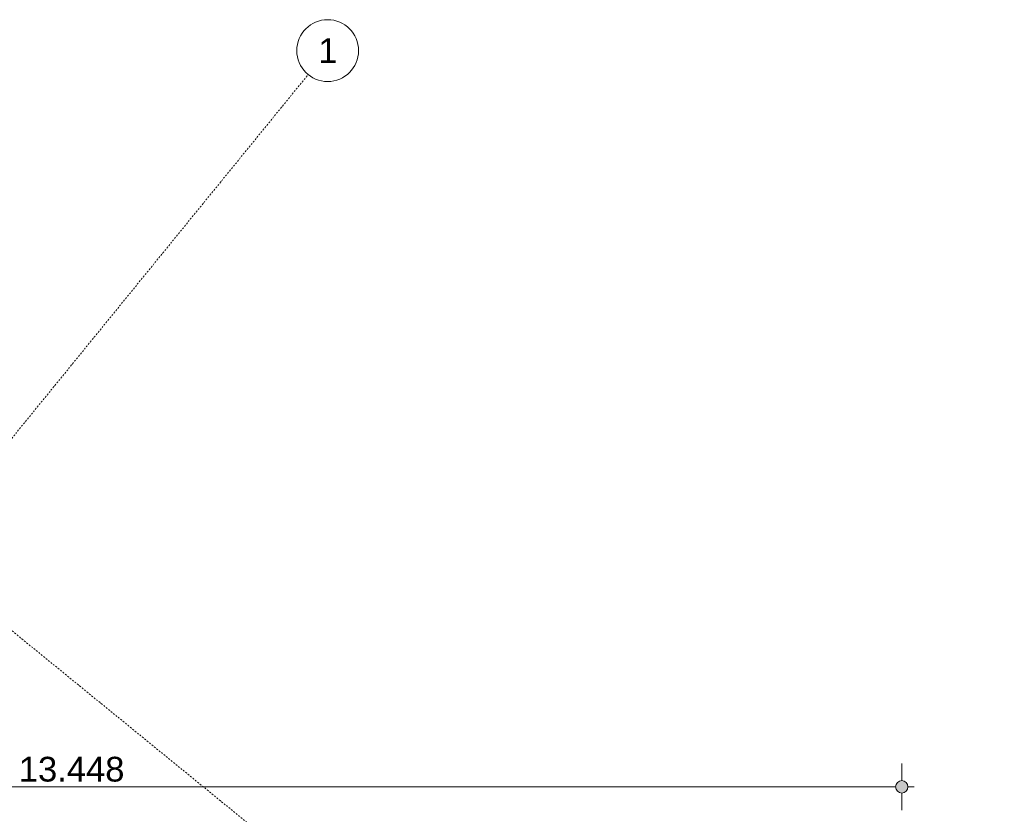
# Model space of a CAD drawing. Extents: x 0 to 46275, y 0 to 29700.
# Tile 11 of 18: x 16032 to 23998, y 7675 to 14100. Entities that reach past the tile are written whole.
import ezdxf
from ezdxf.xclip import XClip

# ---------------------------------------------------------------- set-up
doc = ezdxf.new("R2010")
doc.units = 0
doc.header["$MEASUREMENT"] = 0
doc.header["$XCLIPFRAME"] = 0
doc.linetypes.add('Streep-punt fijn', pattern=[625.500011, 313.000011, -156.25, 0, -156.25])
for name, color, linetype in [('ZZ A Stramien', 7, 'Continuous'), ('ZZZ Maatvoering Luifel', 7, 'Continuous'), ('ZZZ Maatvoering Luifel 2D arcering', 7, 'Continuous')]:
    doc.layers.add(name, color=color, linetype=linetype)
doc.styles.add('GENERATED_STYLE_1', font='arial.ttf')

# ---------------------------------------------------------------- blocks, each defined once
blk = doc.blocks.new('Drawing_2_2', base_point=(7690.6, -30053.4))
at = {"layer": 'ZZZ Maatvoering Luifel 2D arcering', "linetype": 'Continuous', "lineweight": 0, "true_color": 0x000000}
blk.add_hatch(color=18, dxfattribs=at).paths.add_polyline_path([(23129.7, 7928.3), (23120.5, 7911), (23118.7, 7891.6), (23124.4, 7873), (23136.9, 7857.9), (23154.1, 7848.8), (23173.5, 7846.9), (23192.2, 7852.7), (23207.2, 7865.1), (23216.3, 7882.3), (23218.2, 7901.8), (23212.5, 7920.4), (23200, 7935.4), (23182.8, 7944.6), (23163.4, 7946.4), (23144.7, 7940.7)])
at = {"layer": 'ZZ A Stramien', "color": 1, "linetype": 'Streep-punt fijn', "lineweight": 0, "ltscale": 0.04}
for p, q in [((9365.6, 2614.7), (18366, 13656.2)), ((18366, 13656.2), (18366, 13656.2)), ((14044.2, 10728.4), (23998, 2614.7))]:
    blk.add_line(p, q, dxfattribs=at)
at = {"layer": 'ZZ A Stramien', "color": 1, "linetype": 'Continuous', "lineweight": 0, "ltscale": 0.04}
blk.add_circle((18524, 13850), 250, dxfattribs=at)
at = {"layer": 'ZZ A Stramien', "color": 1, "linetype": 'Streep-punt fijn', "lineweight": 0, "ltscale": 0.04}
blk.add_point((18366, 13656.2), dxfattribs=at)
blk.add_point((18366, 13656.2), dxfattribs=at)
at = {"layer": 'ZZZ Maatvoering Luifel', "color": 10, "linetype": 'Continuous', "lineweight": 0, "ltscale": 0.04}
for p, q in [((23168.4, 7946.7), (23168.4, 8084.2)), ((9770.9, 7896.7), (23118.4, 7896.7)), ((23218.4, 7896.7), (23268.4, 7896.7)), ((23168.4, 7709.2), (23168.4, 7846.7))]:
    blk.add_line(p, q, dxfattribs=at)
blk.add_circle((23168.4, 7896.7), 50, dxfattribs=at)
at = {"layer": 'ZZ A Stramien', "color": 10, "linetype": 'Continuous', "lineweight": 0, "insert": (18447.7, 13950), "char_height": 200, "attachment_point": 1, "style": 'GENERATED_STYLE_1'}
blk.add_mtext('\\A1;{\\pql;\\pt0;\\fArial|b0|i0|c0|p0;\\W1.000000;1}', dxfattribs=at)
at = {"layer": 'ZZZ Maatvoering Luifel', "color": 10, "linetype": 'Continuous', "lineweight": 0, "insert": (16025.2, 7936.7), "char_height": 200, "width": 838.93, "attachment_point": 7, "style": 'GENERATED_STYLE_1'}
blk.add_mtext('\\A1;{\\pql;\\fArial|b0|i0|c0|p0;\\W1.000000;13.448}', dxfattribs=at)

msp = doc.modelspace()

# ---------------------------------------------------------------- block references
at = {"color": 4, "linetype": 'Continuous', "lineweight": 0, "ltscale": 0.02}
ref = msp.add_blockref('Drawing_2_2', (7690.6, -30053.4), dxfattribs=at)
XClip(ref).set_block_clipping_path([(2500, 2614.6895347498), (32193.9037158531, 14350)])

doc.saveas('drawing.dxf')
